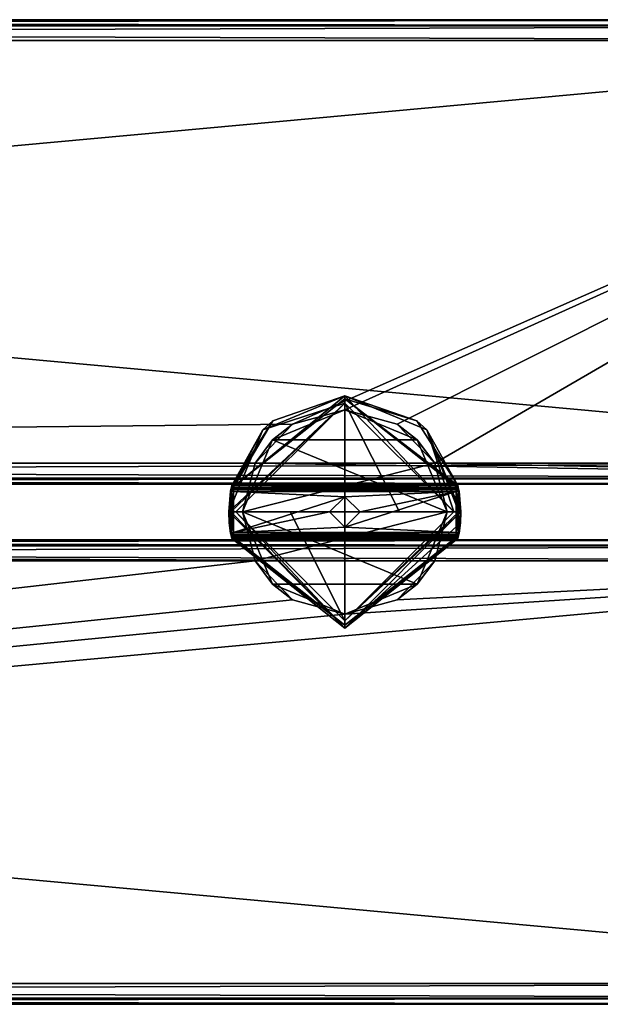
# Model space of a CAD drawing. Extents: x -65 to 446, y -88 to 1318.
# Tile 227 of 229: x 321 to 384, y 967 to 1073. Entities that reach past the tile are written whole.
import ezdxf

# ---------------------------------------------------------------- set-up
doc = ezdxf.new("R2010")
doc.units = 0
doc.header["$LTSCALE"] = 65.185185
for name, color, linetype in [('10', 7, 'CONTINUOUS'), ('11', 7, 'CONTINUOUS'), ('12', 7, 'CONTINUOUS'), ('13', 7, 'CONTINUOUS'), ('14', 7, 'CONTINUOUS'), ('15', 7, 'CONTINUOUS'), ('16', 7, 'CONTINUOUS'), ('17', 7, 'CONTINUOUS'), ('18', 7, 'CONTINUOUS'), ('3', 7, 'CONTINUOUS'), ('4', 7, 'CONTINUOUS'), ('5', 7, 'CONTINUOUS'), ('51', 7, 'CONTINUOUS'), ('52', 7, 'CONTINUOUS'), ('53', 7, 'CONTINUOUS'), ('54', 7, 'CONTINUOUS'), ('6', 7, 'CONTINUOUS'), ('604', 7, 'CONTINUOUS'), ('605', 7, 'CONTINUOUS'), ('606', 7, 'CONTINUOUS'), ('607', 7, 'CONTINUOUS'), ('608', 7, 'CONTINUOUS'), ('609', 7, 'CONTINUOUS'), ('610', 7, 'CONTINUOUS'), ('611', 7, 'CONTINUOUS'), ('612', 7, 'CONTINUOUS'), ('613', 7, 'CONTINUOUS'), ('614', 7, 'CONTINUOUS'), ('615', 7, 'CONTINUOUS'), ('616', 7, 'CONTINUOUS'), ('617', 7, 'CONTINUOUS'), ('618', 7, 'CONTINUOUS'), ('619', 7, 'CONTINUOUS'), ('620', 7, 'CONTINUOUS'), ('621', 7, 'CONTINUOUS'), ('622', 7, 'CONTINUOUS'), ('623', 7, 'CONTINUOUS'), ('624', 7, 'CONTINUOUS'), ('625', 7, 'CONTINUOUS'), ('626', 7, 'CONTINUOUS'), ('627', 7, 'CONTINUOUS'), ('628', 7, 'CONTINUOUS'), ('629', 7, 'CONTINUOUS'), ('630', 7, 'CONTINUOUS'), ('631', 7, 'CONTINUOUS'), ('632', 7, 'CONTINUOUS'), ('633', 7, 'CONTINUOUS'), ('634', 7, 'CONTINUOUS'), ('635', 7, 'CONTINUOUS'), ('636', 7, 'CONTINUOUS'), ('637', 7, 'CONTINUOUS'), ('638', 7, 'CONTINUOUS'), ('639', 7, 'CONTINUOUS'), ('7', 7, 'CONTINUOUS'), ('8', 7, 'CONTINUOUS'), ('9', 7, 'CONTINUOUS')]:
    doc.layers.add(name, color=color, linetype=linetype)

msp = doc.modelspace()

# ---------------------------------------------------------------- linework, layer by layer
at = {"layer": '10', "color": 7, "linetype": 'CONTINUOUS'}
for points in [[(-52, 1017, 26.75), (444, 1017, 26.75), (-52, 1017, 21.25), (-52, 1017, 26.75)], [(444, 1017, 26.75), (444, 1017, 21.25), (-52, 1017, 21.25), (444, 1017, 26.75)]]:
    msp.add_3dface(points, dxfattribs=at)
at = {"layer": '11', "color": 7, "linetype": 'CONTINUOUS'}
for points in [[(-52, 1073, 26.75), (-52, 1072.34, 28.34), (444, 1073, 26.75), (-52, 1073, 26.75)], [(444, 1073, 26.75), (-52, 1072.34, 28.34), (444, 1072.34, 28.34), (444, 1073, 26.75)], [(-52, 1072.34, 28.34), (-52, 1070.75, 29), (444, 1072.34, 28.34), (-52, 1072.34, 28.34)], [(444, 1072.34, 28.34), (-52, 1070.75, 29), (444, 1070.75, 29), (444, 1072.34, 28.34)]]:
    msp.add_3dface(points, dxfattribs=at)
at = {"layer": '12', "color": 7, "linetype": 'CONTINUOUS'}
for points in [[(444, 1070.75, 29), (-52, 1070.75, 29), (444, 1025.25, 29), (444, 1070.75, 29)], [(-52, 1070.75, 29), (-52, 1025.25, 29), (444, 1025.25, 29), (-52, 1070.75, 29)]]:
    msp.add_3dface(points, dxfattribs=at)
at = {"layer": '13', "color": 7, "linetype": 'CONTINUOUS'}
for points in [[(444, 1025.25, 29), (-52, 1025.25, 29), (-52, 1023.66, 28.34), (444, 1025.25, 29)], [(444, 1025.25, 29), (-52, 1023.66, 28.34), (444, 1023.66, 28.34), (444, 1025.25, 29)], [(-52, 1023.66, 28.34), (-52, 1023, 26.75), (444, 1023.66, 28.34), (-52, 1023.66, 28.34)], [(444, 1023.66, 28.34), (-52, 1023, 26.75), (444, 1023, 26.75), (444, 1023.66, 28.34)]]:
    msp.add_3dface(points, dxfattribs=at)
at = {"layer": '14', "color": 7, "linetype": 'CONTINUOUS'}
for points in [[(444, 1023, 26.75), (-52, 1023, 26.75), (444, 1023, 21.25), (444, 1023, 26.75)], [(-52, 1023, 26.75), (-52, 1023, 21.25), (444, 1023, 21.25), (-52, 1023, 26.75)]]:
    msp.add_3dface(points, dxfattribs=at)
at = {"layer": '15', "color": 7, "linetype": 'CONTINUOUS'}
for points in [[(-52, 1025.25, 19), (346.33, 1025.25, 19), (444, 1023.66, 19.66), (-52, 1025.25, 19)], [(-52, 1023.66, 19.66), (-52, 1025.25, 19), (444, 1023.66, 19.66), (-52, 1023.66, 19.66)], [(444, 1023.66, 19.66), (346.33, 1025.25, 19), (365.67, 1025.25, 19), (444, 1023.66, 19.66)], [(444, 1025.25, 19), (444, 1023.66, 19.66), (365.67, 1025.25, 19), (444, 1025.25, 19)], [(444, 1023, 21.25), (-52, 1023, 21.25), (-52, 1023.66, 19.66), (444, 1023, 21.25)], [(444, 1023, 21.25), (-52, 1023.66, 19.66), (444, 1023.66, 19.66), (444, 1023, 21.25)]]:
    msp.add_3dface(points, dxfattribs=at)
at = {"layer": '16', "color": 7, "linetype": 'CONTINUOUS'}
for points in [[(350.38, 1029.45, 19), (-52, 1025.25, 19), (444, 1070.75, 19), (350.38, 1029.45, 19)], [(444, 1070.75, 19), (-52, 1025.25, 19), (-52, 1070.75, 19), (444, 1070.75, 19)], [(356, 1031, 19), (350.38, 1029.45, 19), (444, 1070.75, 19), (356, 1031, 19)], [(361.62, 1029.45, 19), (356, 1031, 19), (444, 1070.75, 19), (361.62, 1029.45, 19)], [(365.67, 1025.25, 19), (361.62, 1029.45, 19), (444, 1070.75, 19), (365.67, 1025.25, 19)], [(444, 1025.25, 19), (365.67, 1025.25, 19), (444, 1070.75, 19), (444, 1025.25, 19)], [(346.33, 1025.25, 19), (-52, 1025.25, 19), (350.38, 1029.45, 19), (346.33, 1025.25, 19)]]:
    msp.add_3dface(points, dxfattribs=at)
at = {"layer": '17', "color": 7, "linetype": 'CONTINUOUS'}
for points in [[(-52, 1072.34, 19.66), (-52, 1073, 21.25), (444, 1072.34, 19.66), (-52, 1072.34, 19.66)], [(444, 1072.34, 19.66), (-52, 1073, 21.25), (444, 1073, 21.25), (444, 1072.34, 19.66)], [(444, 1070.75, 19), (-52, 1070.75, 19), (-52, 1072.34, 19.66), (444, 1070.75, 19)], [(444, 1070.75, 19), (-52, 1072.34, 19.66), (444, 1072.34, 19.66), (444, 1070.75, 19)]]:
    msp.add_3dface(points, dxfattribs=at)
at = {"layer": '18', "color": 7, "linetype": 'CONTINUOUS'}
for points in [[(-52, 1073, 26.75), (444, 1073, 26.75), (-52, 1073, 21.25), (-52, 1073, 26.75)], [(-52, 1073, 21.25), (444, 1073, 26.75), (444, 1073, 21.25), (-52, 1073, 21.25)]]:
    msp.add_3dface(points, dxfattribs=at)
at = {"layer": '3', "color": 7, "linetype": 'CONTINUOUS'}
for points in [[(-52, 1017, 26.75), (-52, 1016.34, 28.34), (444, 1017, 26.75), (-52, 1017, 26.75)], [(444, 1017, 26.75), (-52, 1016.34, 28.34), (444, 1016.34, 28.34), (444, 1017, 26.75)], [(-52, 1016.34, 28.34), (-52, 1014.75, 29), (444, 1016.34, 28.34), (-52, 1016.34, 28.34)], [(444, 1016.34, 28.34), (-52, 1014.75, 29), (444, 1014.75, 29), (444, 1016.34, 28.34)]]:
    msp.add_3dface(points, dxfattribs=at)
at = {"layer": '4', "color": 7, "linetype": 'CONTINUOUS'}
for points in [[(444, 1014.75, 29), (-52, 1014.75, 29), (444, 969.25, 29), (444, 1014.75, 29)], [(-52, 1014.75, 29), (-52, 969.25, 29), (444, 969.25, 29), (-52, 1014.75, 29)]]:
    msp.add_3dface(points, dxfattribs=at)
at = {"layer": '5', "color": 7, "linetype": 'CONTINUOUS'}
for points in [[(444, 969.25, 29), (-52, 969.25, 29), (-52, 967.66, 28.34), (444, 969.25, 29)], [(444, 969.25, 29), (-52, 967.66, 28.34), (444, 967.66, 28.34), (444, 969.25, 29)], [(-52, 967.66, 28.34), (-52, 967, 26.75), (444, 967.66, 28.34), (-52, 967.66, 28.34)], [(444, 967.66, 28.34), (-52, 967, 26.75), (444, 967, 26.75), (444, 967.66, 28.34)]]:
    msp.add_3dface(points, dxfattribs=at)
at = {"layer": '51', "color": 7, "linetype": 'CONTINUOUS'}
for points in [[(365.67, 1025.25, 19), (346.33, 1025.25, 19), (345, 1020, 19), (365.67, 1025.25, 19)], [(365.67, 1025.25, 19), (345, 1020, 19), (367, 1020, 19), (365.67, 1025.25, 19)], [(345, 1020, 19), (346.33, 1014.75, 19), (367, 1020, 19), (345, 1020, 19)], [(346.33, 1014.75, 19), (365.67, 1014.75, 19), (367, 1020, 19), (346.33, 1014.75, 19)]]:
    msp.add_3dface(points, dxfattribs=at)
at = {"layer": '52', "color": 7, "linetype": 'CONTINUOUS'}
for points in [[(356, 1031, -65.5), (363.78, 1027.78, -65.5), (348.22, 1027.78, -65.5), (356, 1031, -65.5)], [(348.22, 1027.78, -65.5), (367, 1020, -65.5), (345, 1020, -65.5), (348.22, 1027.78, -65.5)], [(363.78, 1027.78, -65.5), (367, 1020, -65.5), (348.22, 1027.78, -65.5), (363.78, 1027.78, -65.5)], [(367, 1020, -65.5), (363.78, 1012.22, -65.5), (345, 1020, -65.5), (367, 1020, -65.5)], [(345, 1020, -65.5), (363.78, 1012.22, -65.5), (348.22, 1012.22, -65.5), (345, 1020, -65.5)], [(363.78, 1012.22, -65.5), (356, 1009, -65.5), (348.22, 1012.22, -65.5), (363.78, 1012.22, -65.5)]]:
    msp.add_3dface(points, dxfattribs=at)
at = {"layer": '53', "color": 7, "linetype": 'CONTINUOUS'}
for points in [[(350.38, 1029.45, 19), (356, 1031, 19), (348.22, 1027.78, -65.5), (350.38, 1029.45, 19)], [(356, 1031, 19), (356, 1031, -65.5), (348.22, 1027.78, -65.5), (356, 1031, 19)], [(346.33, 1025.25, 19), (350.38, 1029.45, 19), (348.22, 1027.78, -65.5), (346.33, 1025.25, 19)], [(346.33, 1025.25, 19), (348.22, 1027.78, -65.5), (345, 1020, -65.5), (346.33, 1025.25, 19)], [(345, 1020, 19), (346.33, 1025.25, 19), (345, 1020, -65.5), (345, 1020, 19)], [(346.33, 1014.75, 19), (345, 1020, 19), (348.22, 1012.22, -65.5), (346.33, 1014.75, 19)], [(345, 1020, 19), (345, 1020, -65.5), (348.22, 1012.22, -65.5), (345, 1020, 19)], [(350.38, 1010.55, 19), (346.33, 1014.75, 19), (348.22, 1012.22, -65.5), (350.38, 1010.55, 19)], [(356, 1009, -65.5), (350.38, 1010.55, 19), (348.22, 1012.22, -65.5), (356, 1009, -65.5)], [(356, 1009, 19), (350.38, 1010.55, 19), (356, 1009, -65.5), (356, 1009, 19)]]:
    msp.add_3dface(points, dxfattribs=at)
at = {"layer": '54', "color": 7, "linetype": 'CONTINUOUS'}
for points in [[(356, 1031, 19), (361.62, 1029.45, 19), (356, 1031, -65.5), (356, 1031, 19)], [(361.62, 1029.45, 19), (363.78, 1027.78, -65.5), (356, 1031, -65.5), (361.62, 1029.45, 19)], [(361.62, 1029.45, 19), (365.67, 1025.25, 19), (363.78, 1027.78, -65.5), (361.62, 1029.45, 19)], [(365.67, 1025.25, 19), (367, 1020, 19), (363.78, 1027.78, -65.5), (365.67, 1025.25, 19)], [(367, 1020, 19), (367, 1020, -65.5), (363.78, 1027.78, -65.5), (367, 1020, 19)], [(365.67, 1014.75, 19), (363.78, 1012.22, -65.5), (367, 1020, -65.5), (365.67, 1014.75, 19)], [(367, 1020, 19), (365.67, 1014.75, 19), (367, 1020, -65.5), (367, 1020, 19)], [(365.67, 1014.75, 19), (361.62, 1010.55, 19), (363.78, 1012.22, -65.5), (365.67, 1014.75, 19)], [(361.62, 1010.55, 19), (356, 1009, 19), (363.78, 1012.22, -65.5), (361.62, 1010.55, 19)], [(356, 1009, 19), (356, 1009, -65.5), (363.78, 1012.22, -65.5), (356, 1009, 19)]]:
    msp.add_3dface(points, dxfattribs=at)
at = {"layer": '6', "color": 7, "linetype": 'CONTINUOUS'}
for points in [[(444, 967, 26.75), (-52, 967, 26.75), (444, 967, 21.25), (444, 967, 26.75)], [(-52, 967, 26.75), (-52, 967, 21.25), (444, 967, 21.25), (-52, 967, 26.75)]]:
    msp.add_3dface(points, dxfattribs=at)
at = {"layer": '604', "color": 7, "linetype": 'CONTINUOUS'}
for points in [[(356, 1032.2, 29.5), (367.87, 1022.8, 29.5), (344.13, 1022.8, 29.5), (356, 1032.2, 29.5)], [(344.13, 1017.2, 29.5), (367.87, 1017.2, 29.5), (356, 1007.8, 29.5), (344.13, 1017.2, 29.5)]]:
    msp.add_3dface(points, dxfattribs=at)
at = {"layer": '605', "color": 7, "linetype": 'CONTINUOUS'}
for points in [[(356, 1032.5, 33.21), (348.24, 1029.8, 29.8), (347.16, 1028.84, 33.21), (356, 1032.5, 33.21)], [(356, 1032.5, 29.8), (348.24, 1029.8, 29.8), (356, 1032.5, 33.21), (356, 1032.5, 29.8)], [(363.76, 1029.8, 29.8), (356, 1032.5, 29.8), (364.84, 1028.84, 33.21), (363.76, 1029.8, 29.8)], [(364.84, 1028.84, 33.21), (356, 1032.5, 29.8), (356, 1032.5, 33.21), (364.84, 1028.84, 33.21)], [(348.24, 1029.8, 29.8), (343.83, 1022.87, 29.8), (347.16, 1028.84, 33.21), (348.24, 1029.8, 29.8)], [(368.17, 1022.87, 29.8), (363.76, 1029.8, 29.8), (364.84, 1028.84, 33.21), (368.17, 1022.87, 29.8)], [(347.16, 1028.84, 33.21), (343.74, 1022.43, 29.62), (343.5, 1020, 29.5), (347.16, 1028.84, 33.21)], [(343.5, 1020, 33.21), (347.16, 1028.84, 33.21), (343.5, 1020, 29.5), (343.5, 1020, 33.21)], [(343.83, 1022.87, 29.8), (343.74, 1022.43, 29.62), (347.16, 1028.84, 33.21), (343.83, 1022.87, 29.8)], [(368.5, 1020, 33.21), (368.17, 1022.87, 29.8), (364.84, 1028.84, 33.21), (368.5, 1020, 33.21)], [(343.7, 1022.25, 29.2), (343.5, 1020, 25.3), (343.74, 1022.43, 29.62), (343.7, 1022.25, 29.2)], [(343.74, 1022.43, 29.62), (343.5, 1020, 25.3), (343.5, 1020, 29.5), (343.74, 1022.43, 29.62)], [(343.7, 1022.25, 25.3), (343.5, 1020, 25.3), (343.7, 1022.25, 29.2), (343.7, 1022.25, 25.3)], [(368.25, 1022.47, 29.66), (368.17, 1022.87, 29.8), (368.5, 1020, 33.21), (368.25, 1022.47, 29.66)], [(368.3, 1022.25, 29.2), (368.25, 1022.47, 29.66), (368.5, 1020, 33.21), (368.3, 1022.25, 29.2)], [(368.3, 1022.25, 25.3), (368.3, 1022.25, 29.2), (368.5, 1020, 33.21), (368.3, 1022.25, 25.3)], [(368.5, 1020, 25.3), (368.3, 1022.25, 25.3), (368.5, 1020, 29.5), (368.5, 1020, 25.3)], [(368.5, 1020, 29.5), (368.3, 1022.25, 25.3), (368.5, 1020, 33.21), (368.5, 1020, 29.5)], [(343.5, 1020, 25.3), (343.7, 1017.75, 25.3), (343.5, 1020, 29.5), (343.5, 1020, 25.3)], [(343.5, 1020, 29.5), (343.7, 1017.75, 25.3), (343.56, 1018.83, 29.5), (343.5, 1020, 29.5)], [(368.3, 1017.75, 25.3), (368.5, 1020, 25.3), (368.3, 1017.75, 29.2), (368.3, 1017.75, 25.3)], [(368.3, 1017.75, 29.2), (368.5, 1020, 25.3), (368.44, 1018.83, 29.5), (368.3, 1017.75, 29.2)], [(368.44, 1018.83, 29.5), (368.5, 1020, 25.3), (368.5, 1020, 29.5), (368.44, 1018.83, 29.5)], [(343.56, 1018.83, 29.5), (343.7, 1017.75, 25.3), (343.7, 1017.75, 29.2), (343.56, 1018.83, 29.5)], [(343.72, 1017.66, 29.5), (343.56, 1018.83, 29.5), (343.71, 1017.73, 29.34), (343.72, 1017.66, 29.5)], [(343.71, 1017.73, 29.34), (343.56, 1018.83, 29.5), (343.7, 1017.75, 29.2), (343.71, 1017.73, 29.34)], [(368.28, 1017.66, 29.5), (368.29, 1017.73, 29.35), (368.44, 1018.83, 29.5), (368.28, 1017.66, 29.5)], [(368.29, 1017.73, 29.35), (368.3, 1017.75, 29.2), (368.44, 1018.83, 29.5), (368.29, 1017.73, 29.35)]]:
    msp.add_3dface(points, dxfattribs=at)
at = {"layer": '606', "color": 7, "linetype": 'CONTINUOUS'}
for points in [[(344.28, 1020, 34.19), (356, 1020, 35.5), (356, 1031.72, 34.19), (344.28, 1020, 34.19)], [(361.9, 1020, 35.17), (367.72, 1020, 34.19), (356, 1031.72, 34.19), (361.9, 1020, 35.17)], [(356, 1020, 35.5), (361.9, 1020, 35.17), (356, 1031.72, 34.19), (356, 1020, 35.5)], [(350.1, 1020, 35.17), (356, 1020, 35.5), (344.28, 1020, 34.19), (350.1, 1020, 35.17)]]:
    msp.add_3dface(points, dxfattribs=at)
at = {"layer": '607', "color": 7, "linetype": 'CONTINUOUS'}
for points in [[(343.5, 1020, 33.21), (343.5, 1020, 29.5), (343.56, 1018.83, 29.5), (343.5, 1020, 33.21)], [(343.5, 1020, 33.21), (343.56, 1018.83, 29.5), (343.72, 1017.66, 29.5), (343.5, 1020, 33.21)], [(343.5, 1020, 33.21), (343.72, 1017.66, 29.5), (343.76, 1017.44, 29.72), (343.5, 1020, 33.21)], [(343.83, 1017.13, 29.8), (343.5, 1020, 33.21), (343.76, 1017.44, 29.72), (343.83, 1017.13, 29.8)], [(343.5, 1020, 33.21), (343.83, 1017.13, 29.8), (356, 1007.5, 29.8), (343.5, 1020, 33.21)], [(356, 1007.5, 33.21), (343.5, 1020, 33.21), (356, 1007.5, 29.8), (356, 1007.5, 33.21)], [(368.44, 1018.83, 29.5), (368.5, 1020, 29.5), (356, 1007.5, 33.21), (368.44, 1018.83, 29.5)], [(368.5, 1020, 29.5), (368.5, 1020, 33.21), (356, 1007.5, 33.21), (368.5, 1020, 29.5)], [(368.44, 1018.83, 29.5), (356, 1007.5, 33.21), (368.17, 1017.13, 29.8), (368.44, 1018.83, 29.5)], [(368.24, 1017.45, 29.71), (368.44, 1018.83, 29.5), (368.17, 1017.13, 29.8), (368.24, 1017.45, 29.71)], [(368.28, 1017.66, 29.5), (368.44, 1018.83, 29.5), (368.24, 1017.45, 29.71), (368.28, 1017.66, 29.5)], [(368.17, 1017.13, 29.8), (356, 1007.5, 33.21), (356, 1007.5, 29.8), (368.17, 1017.13, 29.8)]]:
    msp.add_3dface(points, dxfattribs=at)
at = {"layer": '608', "color": 7, "linetype": 'CONTINUOUS'}
for points in [[(350.1, 1020, 35.17), (344.28, 1020, 34.19), (356, 1008.28, 34.19), (350.1, 1020, 35.17)], [(356, 1020, 35.5), (350.1, 1020, 35.17), (356, 1008.28, 34.19), (356, 1020, 35.5)], [(367.72, 1020, 34.19), (361.9, 1020, 35.17), (356, 1020, 35.5), (367.72, 1020, 34.19)], [(367.72, 1020, 34.19), (356, 1020, 35.5), (356, 1008.28, 34.19), (367.72, 1020, 34.19)]]:
    msp.add_3dface(points, dxfattribs=at)
at = {"layer": '609', "color": 7, "linetype": 'CONTINUOUS'}
for points in [[(344, 1022.2, 25), (344, 1017.8, 25), (343.8, 1020, 25), (344, 1022.2, 25)], [(356, 1021.65, 25), (344, 1017.8, 25), (344, 1022.2, 25), (356, 1021.65, 25)], [(368, 1022.2, 25), (356, 1021.65, 25), (344, 1022.2, 25), (368, 1022.2, 25)], [(357.65, 1020, 25), (356, 1021.65, 25), (368, 1022.2, 25), (357.65, 1020, 25)], [(356, 1018.35, 25), (357.65, 1020, 25), (368, 1022.2, 25), (356, 1018.35, 25)], [(368, 1017.8, 25), (356, 1018.35, 25), (368, 1022.2, 25), (368, 1017.8, 25)], [(368.2, 1020, 25), (368, 1017.8, 25), (368, 1022.2, 25), (368.2, 1020, 25)], [(356, 1021.65, 25), (354.35, 1020, 25), (344, 1017.8, 25), (356, 1021.65, 25)], [(354.35, 1020, 25), (356, 1018.35, 25), (344, 1017.8, 25), (354.35, 1020, 25)], [(344, 1017.8, 25), (356, 1018.35, 25), (368, 1017.8, 25), (344, 1017.8, 25)]]:
    msp.add_3dface(points, dxfattribs=at)
at = {"layer": '610', "color": 7, "linetype": 'CONTINUOUS'}
for points in [[(344, 1017.5, 25.3), (368, 1017.5, 25.3), (344, 1017.5, 29.2), (344, 1017.5, 25.3)], [(344, 1017.5, 29.2), (368, 1017.5, 25.3), (368, 1017.5, 29.2), (344, 1017.5, 29.2)]]:
    msp.add_3dface(points, dxfattribs=at)
at = {"layer": '611', "color": 7, "linetype": 'CONTINUOUS'}
for points in [[(368, 1022.5, 25.3), (344, 1022.5, 25.3), (368, 1022.5, 29.2), (368, 1022.5, 25.3)], [(368, 1022.5, 29.2), (344, 1022.5, 25.3), (344, 1022.5, 29.2), (368, 1022.5, 29.2)]]:
    msp.add_3dface(points, dxfattribs=at)
at = {"layer": '612', "color": 7, "linetype": 'CONTINUOUS'}
for points in [[(356, 1021.65, 33.51), (356, 1020, 34.5), (354.35, 1020, 33.51), (356, 1021.65, 33.51)], [(357.65, 1020, 33.51), (356, 1020, 34.5), (356, 1021.65, 33.51), (357.65, 1020, 33.51)]]:
    msp.add_3dface(points, dxfattribs=at)
at = {"layer": '613', "color": 7, "linetype": 'CONTINUOUS'}
for points in [[(354.35, 1020, 25), (356, 1021.65, 25), (354.35, 1020, 33.51), (354.35, 1020, 25)], [(356, 1021.65, 25), (356, 1021.65, 33.51), (354.35, 1020, 33.51), (356, 1021.65, 25)], [(356, 1021.65, 25), (357.65, 1020, 25), (356, 1021.65, 33.51), (356, 1021.65, 25)], [(357.65, 1020, 25), (357.65, 1020, 33.51), (356, 1021.65, 33.51), (357.65, 1020, 25)]]:
    msp.add_3dface(points, dxfattribs=at)
at = {"layer": '614', "color": 7, "linetype": 'CONTINUOUS'}
for points in [[(354.35, 1020, 33.51), (356, 1020, 34.5), (356, 1018.35, 33.51), (354.35, 1020, 33.51)], [(356, 1020, 34.5), (357.65, 1020, 33.51), (356, 1018.35, 33.51), (356, 1020, 34.5)]]:
    msp.add_3dface(points, dxfattribs=at)
at = {"layer": '615', "color": 7, "linetype": 'CONTINUOUS'}
for points in [[(356, 1018.35, 25), (354.35, 1020, 25), (356, 1018.35, 33.51), (356, 1018.35, 25)], [(354.35, 1020, 25), (354.35, 1020, 33.51), (356, 1018.35, 33.51), (354.35, 1020, 25)], [(357.65, 1020, 25), (356, 1018.35, 25), (357.65, 1020, 33.51), (357.65, 1020, 25)], [(357.65, 1020, 33.51), (356, 1018.35, 25), (356, 1018.35, 33.51), (357.65, 1020, 33.51)]]:
    msp.add_3dface(points, dxfattribs=at)
at = {"layer": '616', "color": 7, "linetype": 'CONTINUOUS'}
for points in [[(343.5, 1020, 33.21), (356, 1007.5, 33.21), (343.72, 1020, 33.84), (343.5, 1020, 33.21)], [(356, 1007.5, 33.21), (344.28, 1020, 34.19), (343.72, 1020, 33.84), (356, 1007.5, 33.21)], [(344.28, 1020, 34.19), (356, 1007.5, 33.21), (356, 1008.28, 34.19), (344.28, 1020, 34.19)], [(356, 1007.5, 33.21), (368.5, 1020, 33.21), (356, 1008.28, 34.19), (356, 1007.5, 33.21)], [(356, 1008.28, 34.19), (368.5, 1020, 33.21), (368.28, 1020, 33.84), (356, 1008.28, 34.19)], [(367.72, 1020, 34.19), (356, 1008.28, 34.19), (368.28, 1020, 33.84), (367.72, 1020, 34.19)]]:
    msp.add_3dface(points, dxfattribs=at)
at = {"layer": '617', "color": 7, "linetype": 'CONTINUOUS'}
for points in [[(356, 1032.5, 33.21), (347.16, 1028.84, 33.21), (356, 1031.72, 34.19), (356, 1032.5, 33.21)], [(364.84, 1028.84, 33.21), (356, 1032.5, 33.21), (367.72, 1020, 34.19), (364.84, 1028.84, 33.21)], [(367.72, 1020, 34.19), (356, 1032.5, 33.21), (356, 1031.72, 34.19), (367.72, 1020, 34.19)], [(347.16, 1028.84, 33.21), (343.5, 1020, 33.21), (356, 1031.72, 34.19), (347.16, 1028.84, 33.21)], [(356, 1031.72, 34.19), (343.5, 1020, 33.21), (343.72, 1020, 33.84), (356, 1031.72, 34.19)], [(344.28, 1020, 34.19), (356, 1031.72, 34.19), (343.72, 1020, 33.84), (344.28, 1020, 34.19)], [(368.5, 1020, 33.21), (364.84, 1028.84, 33.21), (368.28, 1020, 33.84), (368.5, 1020, 33.21)], [(364.84, 1028.84, 33.21), (367.72, 1020, 34.19), (368.28, 1020, 33.84), (364.84, 1028.84, 33.21)]]:
    msp.add_3dface(points, dxfattribs=at)
at = {"layer": '618', "color": 7, "linetype": 'CONTINUOUS'}
for points in [[(344, 1017.5, 29.2), (368, 1017.5, 29.2), (368, 1017.49, 29.27), (344, 1017.5, 29.2)], [(344, 1017.5, 29.2), (368, 1017.49, 29.27), (344, 1017.49, 29.27), (344, 1017.5, 29.2)], [(367.98, 1017.46, 29.35), (344.02, 1017.46, 29.35), (344, 1017.49, 29.27), (367.98, 1017.46, 29.35)], [(368, 1017.49, 29.27), (367.98, 1017.46, 29.35), (344, 1017.49, 29.27), (368, 1017.49, 29.27)], [(344.06, 1017.35, 29.46), (344.02, 1017.46, 29.35), (367.94, 1017.36, 29.46), (344.06, 1017.35, 29.46)], [(367.94, 1017.36, 29.46), (344.02, 1017.46, 29.35), (367.98, 1017.46, 29.35), (367.94, 1017.36, 29.46)], [(367.87, 1017.2, 29.5), (344.06, 1017.35, 29.46), (367.94, 1017.36, 29.46), (367.87, 1017.2, 29.5)], [(367.87, 1017.2, 29.5), (344.13, 1017.2, 29.5), (344.06, 1017.35, 29.46), (367.87, 1017.2, 29.5)]]:
    msp.add_3dface(points, dxfattribs=at)
at = {"layer": '619', "color": 7, "linetype": 'CONTINUOUS'}
for points in [[(368, 1022.5, 29.2), (344, 1022.5, 29.2), (344.03, 1022.59, 29.41), (368, 1022.5, 29.2)], [(344.03, 1022.59, 29.41), (344.13, 1022.8, 29.5), (367.96, 1022.61, 29.43), (344.03, 1022.59, 29.41)], [(368, 1022.5, 29.2), (344.03, 1022.59, 29.41), (367.96, 1022.61, 29.43), (368, 1022.5, 29.2)], [(344.13, 1022.8, 29.5), (367.87, 1022.8, 29.5), (367.96, 1022.61, 29.43), (344.13, 1022.8, 29.5)]]:
    msp.add_3dface(points, dxfattribs=at)
at = {"layer": '620', "color": 7, "linetype": 'CONTINUOUS'}
for points in [[(368, 1022.5, 25.3), (368, 1022.5, 29.2), (368.19, 1022.43, 29.2), (368, 1022.5, 25.3)], [(368, 1022.5, 25.3), (368.19, 1022.43, 29.2), (368.19, 1022.43, 25.3), (368, 1022.5, 25.3)], [(368.3, 1022.25, 29.2), (368.3, 1022.25, 25.3), (368.19, 1022.43, 25.3), (368.3, 1022.25, 29.2)], [(368.19, 1022.43, 29.2), (368.3, 1022.25, 29.2), (368.19, 1022.43, 25.3), (368.19, 1022.43, 29.2)]]:
    msp.add_3dface(points, dxfattribs=at)
at = {"layer": '621', "color": 7, "linetype": 'CONTINUOUS'}
for points in [[(368.25, 1022.47, 29.66), (367.87, 1022.8, 29.5), (368.08, 1022.85, 29.59), (368.25, 1022.47, 29.66)], [(367.87, 1022.8, 29.5), (368.25, 1022.47, 29.66), (367.96, 1022.61, 29.43), (367.87, 1022.8, 29.5)], [(368.25, 1022.47, 29.66), (368.3, 1022.25, 29.2), (367.96, 1022.61, 29.43), (368.25, 1022.47, 29.66)], [(367.96, 1022.61, 29.43), (368.3, 1022.25, 29.2), (368.19, 1022.43, 29.2), (367.96, 1022.61, 29.43)], [(368, 1022.5, 29.2), (367.96, 1022.61, 29.43), (368.19, 1022.43, 29.2), (368, 1022.5, 29.2)], [(368.17, 1022.87, 29.8), (368.25, 1022.47, 29.66), (368.08, 1022.85, 29.59), (368.17, 1022.87, 29.8)]]:
    msp.add_3dface(points, dxfattribs=at)
at = {"layer": '622', "color": 7, "linetype": 'CONTINUOUS'}
for points in [[(356, 1032.2, 29.5), (344.13, 1022.8, 29.5), (356, 1032.5, 29.8), (356, 1032.2, 29.5)], [(344.13, 1022.8, 29.5), (348.24, 1029.8, 29.8), (356, 1032.5, 29.8), (344.13, 1022.8, 29.5)], [(356, 1032.2, 29.5), (356, 1032.5, 29.8), (363.76, 1029.8, 29.8), (356, 1032.2, 29.5)], [(367.87, 1022.8, 29.5), (356, 1032.2, 29.5), (368.08, 1022.85, 29.59), (367.87, 1022.8, 29.5)], [(356, 1032.2, 29.5), (363.76, 1029.8, 29.8), (368.17, 1022.87, 29.8), (356, 1032.2, 29.5)], [(356, 1032.2, 29.5), (368.17, 1022.87, 29.8), (368.08, 1022.85, 29.59), (356, 1032.2, 29.5)], [(343.83, 1022.87, 29.8), (348.24, 1029.8, 29.8), (343.92, 1022.85, 29.59), (343.83, 1022.87, 29.8)], [(348.24, 1029.8, 29.8), (344.13, 1022.8, 29.5), (343.92, 1022.85, 29.59), (348.24, 1029.8, 29.8)]]:
    msp.add_3dface(points, dxfattribs=at)
at = {"layer": '623', "color": 7, "linetype": 'CONTINUOUS'}
for points in [[(343.7, 1022.25, 29.2), (343.74, 1022.43, 29.62), (343.81, 1022.43, 29.2), (343.7, 1022.25, 29.2)], [(343.74, 1022.43, 29.62), (343.83, 1022.87, 29.8), (344.03, 1022.59, 29.41), (343.74, 1022.43, 29.62)], [(344, 1022.5, 29.2), (343.74, 1022.43, 29.62), (344.03, 1022.59, 29.41), (344, 1022.5, 29.2)], [(343.74, 1022.43, 29.62), (344, 1022.5, 29.2), (343.81, 1022.43, 29.2), (343.74, 1022.43, 29.62)], [(344.03, 1022.59, 29.41), (343.83, 1022.87, 29.8), (343.92, 1022.85, 29.59), (344.03, 1022.59, 29.41)], [(344.13, 1022.8, 29.5), (344.03, 1022.59, 29.41), (343.92, 1022.85, 29.59), (344.13, 1022.8, 29.5)]]:
    msp.add_3dface(points, dxfattribs=at)
at = {"layer": '624', "color": 7, "linetype": 'CONTINUOUS'}
for points in [[(343.7, 1022.25, 25.3), (343.7, 1022.25, 29.2), (343.81, 1022.43, 29.2), (343.7, 1022.25, 25.3)], [(343.81, 1022.43, 25.3), (343.7, 1022.25, 25.3), (343.81, 1022.43, 29.2), (343.81, 1022.43, 25.3)], [(344, 1022.5, 29.2), (344, 1022.5, 25.3), (343.81, 1022.43, 25.3), (344, 1022.5, 29.2)], [(344, 1022.5, 29.2), (343.81, 1022.43, 25.3), (343.81, 1022.43, 29.2), (344, 1022.5, 29.2)]]:
    msp.add_3dface(points, dxfattribs=at)
at = {"layer": '625', "color": 7, "linetype": 'CONTINUOUS'}
for points in [[(368.3, 1017.75, 25.3), (368.3, 1017.75, 29.2), (368.19, 1017.57, 29.2), (368.3, 1017.75, 25.3)], [(368.3, 1017.75, 25.3), (368.19, 1017.57, 29.2), (368.19, 1017.57, 25.3), (368.3, 1017.75, 25.3)], [(368, 1017.5, 29.2), (368, 1017.5, 25.3), (368.19, 1017.57, 25.3), (368, 1017.5, 29.2)], [(368.19, 1017.57, 29.2), (368, 1017.5, 29.2), (368.19, 1017.57, 25.3), (368.19, 1017.57, 29.2)]]:
    msp.add_3dface(points, dxfattribs=at)
at = {"layer": '626', "color": 7, "linetype": 'CONTINUOUS'}
for points in [[(368.3, 1017.75, 29.2), (368.29, 1017.73, 29.35), (368.18, 1017.51, 29.4), (368.3, 1017.75, 29.2)], [(368.3, 1017.75, 29.2), (368.18, 1017.51, 29.4), (368.19, 1017.57, 29.2), (368.3, 1017.75, 29.2)], [(368.29, 1017.73, 29.35), (368.28, 1017.66, 29.5), (368.18, 1017.51, 29.4), (368.29, 1017.73, 29.35)], [(367.98, 1017.46, 29.35), (368, 1017.49, 29.27), (368.19, 1017.57, 29.2), (367.98, 1017.46, 29.35)], [(368.18, 1017.51, 29.4), (367.98, 1017.46, 29.35), (368.19, 1017.57, 29.2), (368.18, 1017.51, 29.4)], [(368, 1017.49, 29.27), (368, 1017.5, 29.2), (368.19, 1017.57, 29.2), (368, 1017.49, 29.27)]]:
    msp.add_3dface(points, dxfattribs=at)
at = {"layer": '627', "color": 7, "linetype": 'CONTINUOUS'}
for points in [[(368.28, 1017.66, 29.5), (368.24, 1017.45, 29.71), (368.08, 1017.15, 29.59), (368.28, 1017.66, 29.5)], [(368.28, 1017.66, 29.5), (368.08, 1017.15, 29.59), (368.18, 1017.51, 29.4), (368.28, 1017.66, 29.5)], [(367.87, 1017.2, 29.5), (367.94, 1017.36, 29.46), (368.18, 1017.51, 29.4), (367.87, 1017.2, 29.5)], [(368.08, 1017.15, 29.59), (367.87, 1017.2, 29.5), (368.18, 1017.51, 29.4), (368.08, 1017.15, 29.59)], [(367.94, 1017.36, 29.46), (367.98, 1017.46, 29.35), (368.18, 1017.51, 29.4), (367.94, 1017.36, 29.46)], [(368.24, 1017.45, 29.71), (368.17, 1017.13, 29.8), (368.08, 1017.15, 29.59), (368.24, 1017.45, 29.71)]]:
    msp.add_3dface(points, dxfattribs=at)
at = {"layer": '628', "color": 7, "linetype": 'CONTINUOUS'}
for points in [[(356, 1007.8, 29.5), (343.83, 1017.13, 29.8), (343.92, 1017.15, 29.59), (356, 1007.8, 29.5)], [(343.83, 1017.13, 29.8), (356, 1007.8, 29.5), (356, 1007.5, 29.8), (343.83, 1017.13, 29.8)], [(344.13, 1017.2, 29.5), (356, 1007.8, 29.5), (343.92, 1017.15, 29.59), (344.13, 1017.2, 29.5)], [(356, 1007.8, 29.5), (367.87, 1017.2, 29.5), (356, 1007.5, 29.8), (356, 1007.8, 29.5)], [(356, 1007.5, 29.8), (367.87, 1017.2, 29.5), (368.08, 1017.15, 29.59), (356, 1007.5, 29.8)], [(368.17, 1017.13, 29.8), (356, 1007.5, 29.8), (368.08, 1017.15, 29.59), (368.17, 1017.13, 29.8)]]:
    msp.add_3dface(points, dxfattribs=at)
at = {"layer": '629', "color": 7, "linetype": 'CONTINUOUS'}
for points in [[(343.76, 1017.44, 29.72), (343.72, 1017.66, 29.5), (343.92, 1017.15, 29.59), (343.76, 1017.44, 29.72)], [(343.72, 1017.66, 29.5), (343.82, 1017.51, 29.4), (343.92, 1017.15, 29.59), (343.72, 1017.66, 29.5)], [(343.83, 1017.13, 29.8), (343.76, 1017.44, 29.72), (343.92, 1017.15, 29.59), (343.83, 1017.13, 29.8)], [(343.82, 1017.51, 29.4), (344.02, 1017.46, 29.35), (343.92, 1017.15, 29.59), (343.82, 1017.51, 29.4)], [(344.02, 1017.46, 29.35), (344.06, 1017.35, 29.46), (343.92, 1017.15, 29.59), (344.02, 1017.46, 29.35)], [(344.06, 1017.35, 29.46), (344.13, 1017.2, 29.5), (343.92, 1017.15, 29.59), (344.06, 1017.35, 29.46)]]:
    msp.add_3dface(points, dxfattribs=at)
at = {"layer": '630', "color": 7, "linetype": 'CONTINUOUS'}
for points in [[(343.71, 1017.73, 29.34), (343.7, 1017.75, 29.2), (343.82, 1017.51, 29.4), (343.71, 1017.73, 29.34)], [(343.7, 1017.75, 29.2), (343.81, 1017.57, 29.2), (343.82, 1017.51, 29.4), (343.7, 1017.75, 29.2)], [(343.72, 1017.66, 29.5), (343.71, 1017.73, 29.34), (343.82, 1017.51, 29.4), (343.72, 1017.66, 29.5)], [(343.81, 1017.57, 29.2), (344, 1017.5, 29.2), (343.82, 1017.51, 29.4), (343.81, 1017.57, 29.2)], [(344, 1017.5, 29.2), (344, 1017.49, 29.27), (343.82, 1017.51, 29.4), (344, 1017.5, 29.2)], [(344, 1017.49, 29.27), (344.02, 1017.46, 29.35), (343.82, 1017.51, 29.4), (344, 1017.49, 29.27)]]:
    msp.add_3dface(points, dxfattribs=at)
at = {"layer": '631', "color": 7, "linetype": 'CONTINUOUS'}
for points in [[(343.7, 1017.75, 29.2), (343.7, 1017.75, 25.3), (343.81, 1017.57, 25.3), (343.7, 1017.75, 29.2)], [(343.7, 1017.75, 29.2), (343.81, 1017.57, 25.3), (343.81, 1017.57, 29.2), (343.7, 1017.75, 29.2)], [(344, 1017.5, 25.3), (344, 1017.5, 29.2), (343.81, 1017.57, 29.2), (344, 1017.5, 25.3)], [(343.81, 1017.57, 25.3), (344, 1017.5, 25.3), (343.81, 1017.57, 29.2), (343.81, 1017.57, 25.3)]]:
    msp.add_3dface(points, dxfattribs=at)
at = {"layer": '632', "color": 7, "linetype": 'CONTINUOUS'}
for points in [[(344, 1017.8, 25), (368, 1017.8, 25), (368, 1017.59, 25.09), (344, 1017.8, 25)], [(344, 1017.59, 25.09), (344, 1017.8, 25), (368, 1017.59, 25.09), (344, 1017.59, 25.09)], [(368, 1017.5, 25.3), (344, 1017.5, 25.3), (344, 1017.59, 25.09), (368, 1017.5, 25.3)], [(368, 1017.5, 25.3), (344, 1017.59, 25.09), (368, 1017.59, 25.09), (368, 1017.5, 25.3)]]:
    msp.add_3dface(points, dxfattribs=at)
at = {"layer": '633', "color": 7, "linetype": 'CONTINUOUS'}
for points in [[(368, 1017.8, 25), (368.21, 1017.76, 25.09), (368, 1017.59, 25.09), (368, 1017.8, 25)], [(368.21, 1017.76, 25.09), (368.3, 1017.75, 25.3), (368, 1017.59, 25.09), (368.21, 1017.76, 25.09)], [(368.3, 1017.75, 25.3), (368.19, 1017.57, 25.3), (368, 1017.59, 25.09), (368.3, 1017.75, 25.3)], [(368.19, 1017.57, 25.3), (368, 1017.5, 25.3), (368, 1017.59, 25.09), (368.19, 1017.57, 25.3)]]:
    msp.add_3dface(points, dxfattribs=at)
at = {"layer": '634', "color": 7, "linetype": 'CONTINUOUS'}
for points in [[(368, 1017.8, 25), (368.2, 1020, 25), (368.21, 1022.24, 25.09), (368, 1017.8, 25)], [(368, 1017.8, 25), (368.21, 1022.24, 25.09), (368.21, 1017.76, 25.09), (368, 1017.8, 25)], [(368.2, 1020, 25), (368, 1022.2, 25), (368.21, 1022.24, 25.09), (368.2, 1020, 25)], [(368.3, 1022.25, 25.3), (368.5, 1020, 25.3), (368.21, 1017.76, 25.09), (368.3, 1022.25, 25.3)], [(368.21, 1022.24, 25.09), (368.3, 1022.25, 25.3), (368.21, 1017.76, 25.09), (368.21, 1022.24, 25.09)], [(368.5, 1020, 25.3), (368.3, 1017.75, 25.3), (368.21, 1017.76, 25.09), (368.5, 1020, 25.3)]]:
    msp.add_3dface(points, dxfattribs=at)
at = {"layer": '635', "color": 7, "linetype": 'CONTINUOUS'}
for points in [[(368, 1022.5, 25.3), (368.19, 1022.43, 25.3), (368.21, 1022.24, 25.09), (368, 1022.5, 25.3)], [(368, 1022.41, 25.09), (368, 1022.5, 25.3), (368.21, 1022.24, 25.09), (368, 1022.41, 25.09)], [(368, 1022.2, 25), (368, 1022.41, 25.09), (368.21, 1022.24, 25.09), (368, 1022.2, 25)], [(368.19, 1022.43, 25.3), (368.3, 1022.25, 25.3), (368.21, 1022.24, 25.09), (368.19, 1022.43, 25.3)]]:
    msp.add_3dface(points, dxfattribs=at)
at = {"layer": '636', "color": 7, "linetype": 'CONTINUOUS'}
for points in [[(344, 1022.5, 25.3), (368, 1022.5, 25.3), (368, 1022.41, 25.09), (344, 1022.5, 25.3)], [(344, 1022.41, 25.09), (344, 1022.5, 25.3), (368, 1022.41, 25.09), (344, 1022.41, 25.09)], [(368, 1022.2, 25), (344, 1022.2, 25), (344, 1022.41, 25.09), (368, 1022.2, 25)], [(368, 1022.2, 25), (344, 1022.41, 25.09), (368, 1022.41, 25.09), (368, 1022.2, 25)]]:
    msp.add_3dface(points, dxfattribs=at)
at = {"layer": '637', "color": 7, "linetype": 'CONTINUOUS'}
for points in [[(343.7, 1022.25, 25.3), (343.81, 1022.43, 25.3), (344, 1022.41, 25.09), (343.7, 1022.25, 25.3)], [(343.79, 1022.24, 25.09), (343.7, 1022.25, 25.3), (344, 1022.41, 25.09), (343.79, 1022.24, 25.09)], [(344, 1022.2, 25), (343.79, 1022.24, 25.09), (344, 1022.41, 25.09), (344, 1022.2, 25)], [(343.81, 1022.43, 25.3), (344, 1022.5, 25.3), (344, 1022.41, 25.09), (343.81, 1022.43, 25.3)]]:
    msp.add_3dface(points, dxfattribs=at)
at = {"layer": '638', "color": 7, "linetype": 'CONTINUOUS'}
for points in [[(343.5, 1020, 25.3), (343.7, 1022.25, 25.3), (343.79, 1022.24, 25.09), (343.5, 1020, 25.3)], [(343.7, 1017.75, 25.3), (343.5, 1020, 25.3), (343.79, 1022.24, 25.09), (343.7, 1017.75, 25.3)], [(343.79, 1017.76, 25.09), (343.7, 1017.75, 25.3), (343.79, 1022.24, 25.09), (343.79, 1017.76, 25.09)], [(344, 1022.2, 25), (343.79, 1017.76, 25.09), (343.79, 1022.24, 25.09), (344, 1022.2, 25)], [(344, 1022.2, 25), (343.8, 1020, 25), (343.79, 1017.76, 25.09), (344, 1022.2, 25)], [(343.8, 1020, 25), (344, 1017.8, 25), (343.79, 1017.76, 25.09), (343.8, 1020, 25)]]:
    msp.add_3dface(points, dxfattribs=at)
at = {"layer": '639', "color": 7, "linetype": 'CONTINUOUS'}
for points in [[(343.81, 1017.57, 25.3), (343.7, 1017.75, 25.3), (343.79, 1017.76, 25.09), (343.81, 1017.57, 25.3)], [(344, 1017.8, 25), (344, 1017.59, 25.09), (343.79, 1017.76, 25.09), (344, 1017.8, 25)], [(344, 1017.5, 25.3), (343.81, 1017.57, 25.3), (343.79, 1017.76, 25.09), (344, 1017.5, 25.3)], [(344, 1017.59, 25.09), (344, 1017.5, 25.3), (343.79, 1017.76, 25.09), (344, 1017.59, 25.09)]]:
    msp.add_3dface(points, dxfattribs=at)
at = {"layer": '7', "color": 7, "linetype": 'CONTINUOUS'}
for points in [[(-52, 967.66, 19.66), (-52, 969.25, 19), (444, 967.66, 19.66), (-52, 967.66, 19.66)], [(444, 967.66, 19.66), (-52, 969.25, 19), (444, 969.25, 19), (444, 967.66, 19.66)], [(444, 967, 21.25), (-52, 967, 21.25), (-52, 967.66, 19.66), (444, 967, 21.25)], [(444, 967, 21.25), (-52, 967.66, 19.66), (444, 967.66, 19.66), (444, 967, 21.25)]]:
    msp.add_3dface(points, dxfattribs=at)
at = {"layer": '8', "color": 7, "linetype": 'CONTINUOUS'}
for points in [[(444, 969.25, 19), (-52, 969.25, 19), (444, 1014.75, 19), (444, 969.25, 19)], [(-52, 969.25, 19), (356, 1009, 19), (444, 1014.75, 19), (-52, 969.25, 19)], [(350.38, 1010.55, 19), (-52, 969.25, 19), (346.33, 1014.75, 19), (350.38, 1010.55, 19)], [(346.33, 1014.75, 19), (-52, 969.25, 19), (-52, 1014.75, 19), (346.33, 1014.75, 19)], [(444, 1014.75, 19), (356, 1009, 19), (361.62, 1010.55, 19), (444, 1014.75, 19)], [(365.67, 1014.75, 19), (444, 1014.75, 19), (361.62, 1010.55, 19), (365.67, 1014.75, 19)], [(356, 1009, 19), (-52, 969.25, 19), (350.38, 1010.55, 19), (356, 1009, 19)]]:
    msp.add_3dface(points, dxfattribs=at)
at = {"layer": '9', "color": 7, "linetype": 'CONTINUOUS'}
for points in [[(444, 1017, 21.25), (444, 1016.34, 19.66), (-52, 1017, 21.25), (444, 1017, 21.25)], [(-52, 1017, 21.25), (444, 1016.34, 19.66), (-52, 1016.34, 19.66), (-52, 1017, 21.25)], [(346.33, 1014.75, 19), (-52, 1014.75, 19), (-52, 1016.34, 19.66), (346.33, 1014.75, 19)], [(365.67, 1014.75, 19), (346.33, 1014.75, 19), (-52, 1016.34, 19.66), (365.67, 1014.75, 19)], [(444, 1014.75, 19), (365.67, 1014.75, 19), (-52, 1016.34, 19.66), (444, 1014.75, 19)], [(444, 1016.34, 19.66), (444, 1014.75, 19), (-52, 1016.34, 19.66), (444, 1016.34, 19.66)]]:
    msp.add_3dface(points, dxfattribs=at)

doc.saveas('drawing.dxf')
